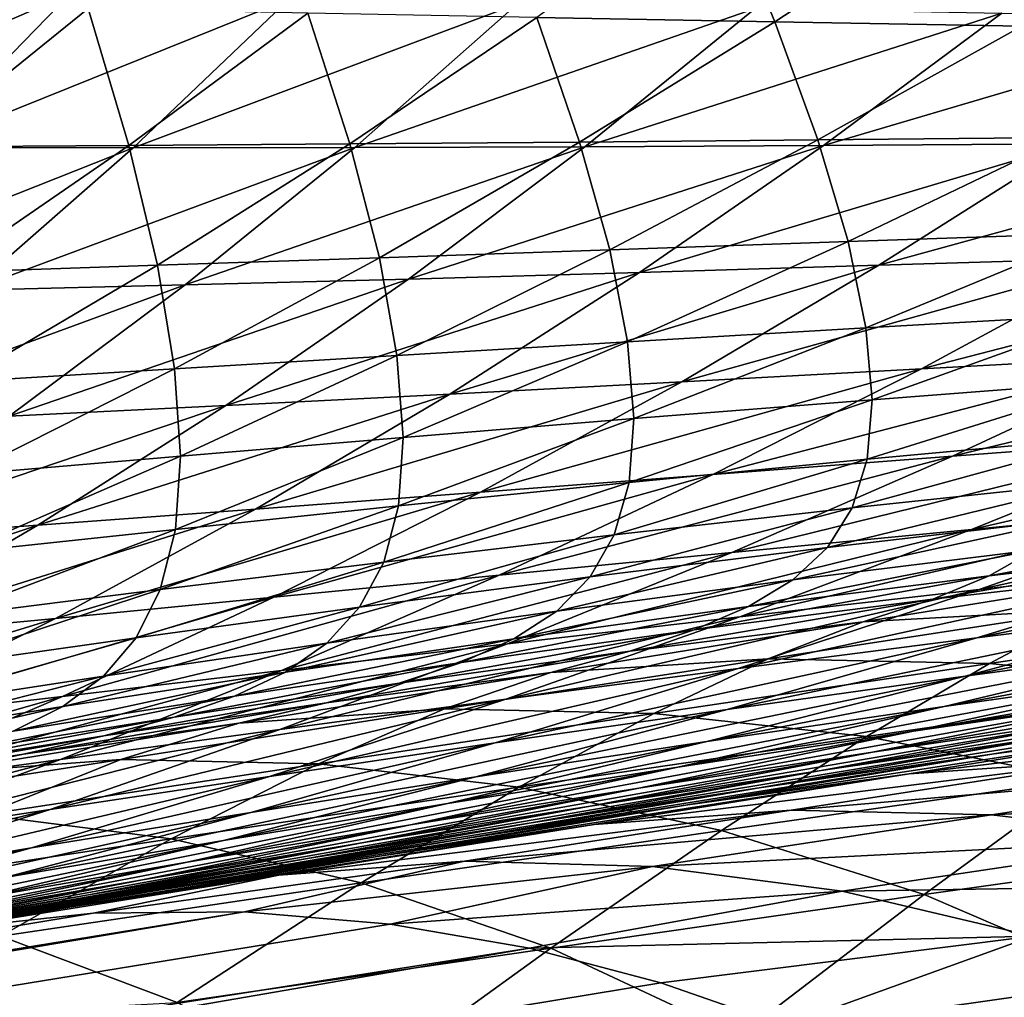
# Model space of a CAD drawing. Header units: metres. Extents: x -155 to 25, y -152 to 27.
# Tile 66 of 124: x -19.9 to -18.72, y -135.28 to -134.11. Entities that reach past the tile are written whole.
import ezdxf

# ---------------------------------------------------------------- set-up
doc = ezdxf.new("R2010")
doc.units = ezdxf.units.M
doc.layers.add('solid_12_401_052_XXX', color=7, linetype='CONTINUOUS')

msp = doc.modelspace()

# ---------------------------------------------------------------- linework, layer by layer
at = {"layer": 'solid_12_401_052_XXX'}
for points in [[(-19.278069, -134.105011, 11.918384), (-18.992907, -134.110184, 12.387314), (-19.059978, -133.947006, 11.921914)], [(-18.992907, -134.110184, 12.387314), (-18.764351, -133.960144, 12.397341), (-19.059978, -133.947006, 11.921914)], [(-18.992907, -134.110184, 12.387314), (-18.697004, -134.115234, 12.850366), (-18.764351, -133.960144, 12.397341)], [(-18.697004, -134.115234, 12.850366), (-18.457567, -133.973358, 12.866632), (-18.764351, -133.960144, 12.397341)], [(-20.261522, -134.259644, -10.475294), (-20.08989, -134.070419, -10.419935), (-19.837738, -134.076706, -10.895098)], [(-20.016645, -134.260727, -10.943052), (-20.261522, -134.259644, -10.475294), (-19.837738, -134.076706, -10.895098)], [(-20.016645, -134.260727, -10.943052), (-19.837738, -134.076706, -10.895098), (-19.574961, -134.082764, -11.366544)], [(-19.761721, -134.261063, -11.407339), (-20.016645, -134.260727, -10.943052), (-19.574961, -134.082764, -11.366544)], [(-19.761721, -134.261063, -11.407339), (-19.574961, -134.082764, -11.366544), (-19.301222, -134.088593, -11.8345)], [(-20.021191, -134.259781, 10.978632), (-19.815657, -134.094238, 10.965595), (-20.06785, -134.088593, 10.483104)], [(-20.021191, -134.259781, 10.978632), (-19.766897, -134.258331, 11.450141), (-19.815657, -134.094238, 10.965595)], [(-19.766897, -134.258331, 11.450141), (-19.552359, -134.099716, 11.44425), (-19.815657, -134.094238, 10.965595)], [(-19.49641, -134.260712, -11.868347), (-19.761721, -134.261063, -11.407339), (-19.301222, -134.088593, -11.8345)], [(-19.49641, -134.260712, -11.868347), (-19.301222, -134.088593, -11.8345), (-19.016516, -134.094238, -12.298549)], [(-19.220671, -134.259781, -12.325657), (-19.49641, -134.260712, -11.868347), (-19.016516, -134.094238, -12.298549)], [(-19.220671, -134.259781, -12.325657), (-19.016516, -134.094238, -12.298549), (-18.720991, -134.099716, -12.758008)], [(-19.766897, -134.258331, 11.450141), (-19.502094, -134.256454, 11.917339), (-19.552359, -134.099716, 11.44425)], [(-19.502094, -134.256454, 11.917339), (-19.278069, -134.105011, 11.918384), (-19.552359, -134.099716, 11.44425)], [(-19.502094, -134.256454, 11.917339), (-19.226866, -134.254211, 12.379566), (-19.278069, -134.105011, 11.918384)], [(-19.226866, -134.254211, 12.379566), (-18.992907, -134.110184, 12.387314), (-19.278069, -134.105011, 11.918384)], [(-18.934622, -134.258347, -12.778605), (-19.220671, -134.259781, -12.325657), (-18.720991, -134.099716, -12.758008)], [(-18.934622, -134.258347, -12.778605), (-18.720991, -134.099716, -12.758008), (-18.414812, -134.105026, -13.212201)], [(-18.638384, -134.256454, -13.226531), (-18.934622, -134.258347, -12.778605), (-18.414812, -134.105026, -13.212201)], [(-19.226866, -134.254211, 12.379566), (-18.941301, -134.251694, 12.836164), (-18.992907, -134.110184, 12.387314)], [(-18.941301, -134.251694, 12.836164), (-18.697004, -134.115234, 12.850366), (-18.992907, -134.110184, 12.387314)], [(-18.941301, -134.251694, 12.836164), (-18.645502, -134.248962, 13.286483), (-18.697004, -134.115234, 12.850366)], [(-18.905201, -134.373383, 13.268047), (-18.645502, -134.248962, 13.286483), (-18.941301, -134.251694, 12.836164)], [(-18.905201, -134.373383, 13.268047), (-18.60972, -134.363342, 13.705303), (-18.645502, -134.248962, 13.286483)], [(-20.204218, -134.436539, -10.995112), (-20.016645, -134.260727, -10.943052), (-19.761721, -134.261063, -11.407339)], [(-19.95673, -134.431534, -11.45208), (-20.204218, -134.436539, -10.995112), (-19.761721, -134.261063, -11.407339)], [(-19.988428, -134.410507, 11.458875), (-19.766897, -134.258331, 11.450141), (-20.021191, -134.259781, 10.978632)], [(-19.988428, -134.410507, 11.458875), (-19.732555, -134.401932, 11.918931), (-19.766897, -134.258331, 11.450141)], [(-19.95673, -134.431534, -11.45208), (-19.761721, -134.261063, -11.407339), (-19.49641, -134.260712, -11.868347)], [(-19.699387, -134.425446, -11.905951), (-19.95673, -134.431534, -11.45208), (-19.49641, -134.260712, -11.868347)], [(-19.732555, -134.401932, 11.918931), (-19.502094, -134.256454, 11.917339), (-19.766897, -134.258331, 11.450141)], [(-19.732555, -134.401932, 11.918931), (-19.466688, -134.392807, 12.374234), (-19.502094, -134.256454, 11.917339)], [(-19.699387, -134.425446, -11.905951), (-19.49641, -134.260712, -11.868347), (-19.220671, -134.259781, -12.325657)], [(-19.432127, -134.418381, -12.356311), (-19.699387, -134.425446, -11.905951), (-19.220671, -134.259781, -12.325657)], [(-19.466688, -134.392807, 12.374234), (-19.226866, -134.254211, 12.379566), (-19.502094, -134.256454, 11.917339)], [(-19.466688, -134.392807, 12.374234), (-19.19088, -134.38324, 12.824149), (-19.226866, -134.254211, 12.379566)], [(-19.432127, -134.418381, -12.356311), (-19.220671, -134.259781, -12.325657), (-18.934622, -134.258347, -12.778605)], [(-19.155033, -134.410507, -12.802518), (-19.432127, -134.418381, -12.356311), (-18.934622, -134.258347, -12.778605)], [(-19.19088, -134.38324, 12.824149), (-18.941301, -134.251694, 12.836164), (-19.226866, -134.254211, 12.379566)], [(-19.19088, -134.38324, 12.824149), (-18.905201, -134.373383, 13.268047), (-18.941301, -134.251694, 12.836164)], [(-19.155033, -134.410507, -12.802518), (-18.934622, -134.258347, -12.778605), (-18.638384, -134.256454, -13.226531)], [(-18.868195, -134.401932, -13.243932), (-19.155033, -134.410507, -12.802518), (-18.638384, -134.256454, -13.226531)], [(-18.868195, -134.401932, -13.243932), (-18.638384, -134.256454, -13.226531), (-18.332085, -134.254211, -13.668781)], [(-18.571709, -134.392807, -13.679917), (-18.868195, -134.401932, -13.243932), (-18.332085, -134.254211, -13.668781)], [(-18.88406, -134.476776, 13.682458), (-18.60972, -134.363342, 13.705303), (-18.905201, -134.373383, 13.268047)], [(-18.88406, -134.476776, 13.682458), (-18.589022, -134.460083, 14.106383), (-18.60972, -134.363342, 13.705303)], [(-19.169682, -134.493439, 13.251576), (-18.905201, -134.373383, 13.268047), (-19.19088, -134.38324, 12.824149)], [(-19.169682, -134.493439, 13.251576), (-18.88406, -134.476776, 13.682458), (-18.905201, -134.373383, 13.268047)], [(-19.445835, -134.509888, 12.814334), (-19.19088, -134.38324, 12.824149), (-19.466688, -134.392807, 12.374234)], [(-19.445835, -134.509888, 12.814334), (-19.169682, -134.493439, 13.251576), (-19.19088, -134.38324, 12.824149)], [(-18.817118, -134.525955, -13.693886), (-18.571709, -134.392807, -13.679917), (-18.265678, -134.38324, -14.109846)], [(-18.520708, -134.509888, -14.117548), (-18.817118, -134.525955, -13.693886), (-18.265678, -134.38324, -14.109846)], [(-19.969561, -134.541458, 11.923174), (-19.732555, -134.401932, 11.918931), (-19.988428, -134.410507, 11.458875)], [(-19.969561, -134.541458, 11.923174), (-19.712475, -134.525955, 12.371331), (-19.732555, -134.401932, 11.918931)], [(-19.712475, -134.525955, 12.371331), (-19.466688, -134.392807, 12.374234), (-19.732555, -134.401932, 11.918931)], [(-19.712475, -134.525955, 12.371331), (-19.445835, -134.509888, 12.814334), (-19.466688, -134.392807, 12.374234)], [(-19.382332, -134.556213, -12.829773), (-19.155033, -134.410507, -12.802518), (-18.868195, -134.401932, -13.243932)], [(-19.104351, -134.541458, -13.264426), (-19.382332, -134.556213, -12.829773), (-18.868195, -134.401932, -13.243932)], [(-19.104351, -134.541458, -13.264426), (-18.868195, -134.401932, -13.243932), (-18.571709, -134.392807, -13.679917)], [(-18.817118, -134.525955, -13.693886), (-19.104351, -134.541458, -13.264426), (-18.571709, -134.392807, -13.679917)], [(-19.650991, -134.570023, -12.390539), (-19.432127, -134.418381, -12.356311), (-19.155033, -134.410507, -12.802518)], [(-19.382332, -134.556213, -12.829773), (-19.650991, -134.570023, -12.390539), (-19.155033, -134.410507, -12.802518)], [(-20.160097, -134.594162, -11.500794), (-19.95673, -134.431534, -11.45208), (-19.699387, -134.425446, -11.905951)], [(-19.910265, -134.582748, -11.94734), (-20.160097, -134.594162, -11.500794), (-19.699387, -134.425446, -11.905951)], [(-19.910265, -134.582748, -11.94734), (-19.699387, -134.425446, -11.905951), (-19.432127, -134.418381, -12.356311)], [(-19.650991, -134.570023, -12.390539), (-19.910265, -134.582748, -11.94734), (-19.432127, -134.418381, -12.356311)], [(-18.876513, -134.562927, 14.078743), (-18.589022, -134.460083, 14.106383), (-18.88406, -134.476776, 13.682458)], [(-18.876513, -134.562927, 14.078743), (-18.582121, -134.540436, 14.489141), (-18.589022, -134.460083, 14.106383)], [(-19.161877, -134.585602, 13.661091), (-18.88406, -134.476776, 13.682458), (-19.169682, -134.493439, 13.251576)], [(-19.161877, -134.585602, 13.661091), (-18.876513, -134.562927, 14.078743), (-18.88406, -134.476776, 13.682458)], [(-19.438135, -134.608261, 13.236789), (-19.169682, -134.493439, 13.251576), (-19.445835, -134.509888, 12.814334)], [(-19.438135, -134.608261, 13.236789), (-19.161877, -134.585602, 13.661091), (-19.169682, -134.493439, 13.251576)], [(-18.780067, -134.630676, -14.127437), (-18.520708, -134.509888, -14.117548), (-18.215202, -134.493439, -14.53481)], [(-18.484037, -134.608261, -14.538476), (-18.780067, -134.630676, -14.127437), (-18.215202, -134.493439, -14.53481)], [(-19.705261, -134.630676, 12.806403), (-19.445835, -134.509888, 12.814334), (-19.712475, -134.525955, 12.371331)], [(-19.705261, -134.630676, 12.806403), (-19.438135, -134.608261, 13.236789), (-19.445835, -134.509888, 12.814334)], [(-19.067341, -134.652603, -13.710273), (-18.817118, -134.525955, -13.693886), (-18.520708, -134.509888, -14.117548)], [(-18.780067, -134.630676, -14.127437), (-19.067341, -134.652603, -13.710273), (-18.520708, -134.509888, -14.117548)], [(-19.963232, -134.652603, 12.37051), (-19.712475, -134.525955, 12.371331), (-19.969561, -134.541458, 11.923174)], [(-19.963232, -134.652603, 12.37051), (-19.705261, -134.630676, 12.806403), (-19.712475, -134.525955, 12.371331)], [(-19.345798, -134.673843, -13.28756), (-19.104351, -134.541458, -13.264426), (-18.817118, -134.525955, -13.693886)], [(-19.067341, -134.652603, -13.710273), (-19.345798, -134.673843, -13.28756), (-18.817118, -134.525955, -13.693886)], [(-19.615387, -134.694183, -12.85988), (-19.382332, -134.556213, -12.829773), (-19.104351, -134.541458, -13.264426)], [(-19.345798, -134.673843, -13.28756), (-19.615387, -134.694183, -12.85988), (-19.104351, -134.541458, -13.264426)], [(-18.882511, -134.634308, 14.456763), (-18.582121, -134.540436, 14.489141), (-18.876513, -134.562927, 14.078743)], [(-18.882511, -134.634308, 14.456763), (-18.587896, -134.606903, 14.854431), (-18.582121, -134.540436, 14.489141)], [(-19.87606, -134.713379, -12.427817), (-19.650991, -134.570023, -12.390539), (-19.382332, -134.556213, -12.829773)], [(-19.615387, -134.694183, -12.85988), (-19.87606, -134.713379, -12.427817), (-19.382332, -134.556213, -12.829773)], [(-19.167494, -134.662186, 14.052528), (-18.876513, -134.562927, 14.078743), (-19.161877, -134.585602, 13.661091)], [(-19.167494, -134.662186, 14.052528), (-18.882511, -134.634308, 14.456763), (-18.876513, -134.562927, 14.078743)], [(-20.127775, -134.731216, -11.991961), (-19.910265, -134.582748, -11.94734), (-19.650991, -134.570023, -12.390539)], [(-19.87606, -134.713379, -12.427817), (-20.127775, -134.731216, -11.991961), (-19.650991, -134.570023, -12.390539)], [(-19.443747, -134.690277, 13.641376), (-19.161877, -134.585602, 13.661091), (-19.438135, -134.608261, 13.236789)], [(-19.443747, -134.690277, 13.641376), (-19.167494, -134.662186, 14.052528), (-19.161877, -134.585602, 13.661091)], [(-18.757362, -134.718338, -14.544336), (-18.484037, -134.608261, -14.538476), (-18.179314, -134.585617, -14.942822)], [(-18.461874, -134.690277, -14.942495), (-18.757362, -134.718338, -14.544336), (-18.179314, -134.585617, -14.942822)], [(-19.711218, -134.718338, 13.22388), (-19.438135, -134.608261, 13.236789), (-19.705261, -134.630676, 12.806403)], [(-19.711218, -134.718338, 13.22388), (-19.443747, -134.690277, 13.641376), (-19.438135, -134.608261, 13.236789)], [(-19.044474, -134.746094, -14.139782), (-18.780067, -134.630676, -14.127437), (-18.484037, -134.608261, -14.538476)], [(-18.757362, -134.718338, -14.544336), (-19.044474, -134.746094, -14.139782), (-18.484037, -134.608261, -14.538476)], [(-18.90024, -134.692703, 14.817085), (-18.587896, -134.606903, 14.854431), (-18.882511, -134.634308, 14.456763)], [(-18.90024, -134.692703, 14.817085), (-18.606838, -134.661392, 15.200752), (-18.587896, -134.606903, 14.854431)], [(-19.969891, -134.746094, 12.800578), (-19.705261, -134.630676, 12.806403), (-19.963232, -134.652603, 12.37051)], [(-19.969891, -134.746094, 12.800578), (-19.711218, -134.718338, 13.22388), (-19.705261, -134.630676, 12.806403)], [(-19.32316, -134.773315, -13.729375), (-19.067341, -134.652603, -13.710273), (-18.780067, -134.630676, -14.127437)], [(-19.044474, -134.746094, -14.139782), (-19.32316, -134.773315, -13.729375), (-18.780067, -134.630676, -14.127437)], [(-19.18557, -134.724823, 14.425487), (-18.882511, -134.634308, 14.456763), (-19.167494, -134.662186, 14.052528)], [(-19.18557, -134.724823, 14.425487), (-18.90024, -134.692703, 14.817085), (-18.882511, -134.634308, 14.456763)], [(-19.59338, -134.799728, -13.313661), (-19.345798, -134.673843, -13.28756), (-19.067341, -134.652603, -13.710273)], [(-19.32316, -134.773315, -13.729375), (-19.59338, -134.799728, -13.313661), (-19.067341, -134.652603, -13.710273)], [(-19.461645, -134.757446, 14.027619), (-19.167494, -134.662186, 14.052528), (-19.443747, -134.690277, 13.641376)], [(-19.461645, -134.757446, 14.027619), (-19.18557, -134.724823, 14.425487), (-19.167494, -134.662186, 14.052528)], [(-18.930046, -134.740082, 15.158344), (-18.606838, -134.661392, 15.200752), (-18.90024, -134.692703, 14.817085)], [(-18.930046, -134.740082, 15.158344), (-18.637938, -134.705917, 15.528433), (-18.606838, -134.661392, 15.200752)], [(-18.748009, -134.790314, -14.943932), (-18.461874, -134.690277, -14.942495), (-18.158058, -134.662186, -15.333721)], [(-18.453226, -134.757462, -15.329055), (-18.748009, -134.790314, -14.943932), (-18.158058, -134.662186, -15.333721)], [(-19.855097, -134.825089, -12.89319), (-19.615387, -134.694183, -12.85988), (-19.345798, -134.673843, -13.28756)], [(-19.59338, -134.799728, -13.313661), (-19.855097, -134.825089, -12.89319), (-19.345798, -134.673843, -13.28756)], [(-20.10828, -134.849121, -12.46852), (-19.87606, -134.713379, -12.427817), (-19.615387, -134.694183, -12.85988)], [(-19.855097, -134.825089, -12.89319), (-20.10828, -134.849121, -12.46852), (-19.615387, -134.694183, -12.85988)], [(-19.729305, -134.790314, 13.623177), (-19.443747, -134.690277, 13.641376), (-19.711218, -134.718338, 13.22388)], [(-19.729305, -134.790314, 13.623177), (-19.461645, -134.757446, 14.027619), (-19.443747, -134.690277, 13.641376)], [(-19.214254, -134.775375, 14.780464), (-18.90024, -134.692703, 14.817085), (-19.18557, -134.724823, 14.425487)], [(-19.214254, -134.775375, 14.780464), (-18.930046, -134.740082, 15.158344), (-18.90024, -134.692703, 14.817085)], [(-19.034769, -134.82312, -14.552205), (-18.757362, -134.718338, -14.544336), (-18.461874, -134.690277, -14.942495)], [(-18.748009, -134.790314, -14.943932), (-19.034769, -134.82312, -14.552205), (-18.461874, -134.690277, -14.942495)], [(-18.971443, -134.778732, 15.481067), (-18.637938, -134.705917, 15.528433), (-18.930046, -134.740082, 15.158344)], [(-18.971443, -134.778732, 15.481067), (-18.681036, -134.742783, 15.837925), (-18.637938, -134.705917, 15.528433)], [(-18.736237, -134.774139, 16.129967), (-18.383223, -134.708603, 16.186565), (-18.681036, -134.742783, 15.837925)], [(-18.736237, -134.774139, 16.129967), (-18.440525, -134.73941, 16.466419), (-18.383223, -134.708603, 16.186565)], [(-20.352903, -134.871597, -12.040208), (-20.127775, -134.731216, -11.991961), (-19.87606, -134.713379, -12.427817)], [(-20.10828, -134.849121, -12.46852), (-20.352903, -134.871597, -12.040208), (-19.87606, -134.713379, -12.427817)], [(-19.988508, -134.82312, 13.212695), (-19.711218, -134.718338, 13.22388), (-19.969891, -134.746094, 12.800578)], [(-19.988508, -134.82312, 13.212695), (-19.729305, -134.790314, 13.623177), (-19.711218, -134.718338, 13.22388)], [(-19.313467, -134.855606, -14.154379), (-19.044474, -134.746094, -14.139782), (-18.757362, -134.718338, -14.544336)], [(-19.034769, -134.82312, -14.552205), (-19.313467, -134.855606, -14.154379), (-18.757362, -134.718338, -14.544336)], [(-19.490671, -134.811508, 14.395096), (-19.18557, -134.724823, 14.425487), (-19.461645, -134.757446, 14.027619)], [(-19.490671, -134.811508, 14.395096), (-19.214254, -134.775375, 14.780464), (-19.18557, -134.724823, 14.425487)], [(-18.75075, -134.84816, -15.325603), (-18.453226, -134.757462, -15.329055), (-18.150499, -134.724823, -15.70704)], [(-18.456968, -134.811508, -15.697656), (-18.75075, -134.84816, -15.325603), (-18.150499, -134.724823, -15.70704)], [(-19.254351, -134.816162, 15.116429), (-18.930046, -134.740082, 15.158344), (-19.214254, -134.775375, 14.780464)], [(-19.254351, -134.816162, 15.116429), (-18.971443, -134.778732, 15.481067), (-18.930046, -134.740082, 15.158344)], [(-19.024445, -134.810944, 15.78581), (-18.681036, -134.742783, 15.837925), (-18.971443, -134.778732, 15.481067)], [(-19.024445, -134.810944, 15.78581), (-18.736237, -134.774139, 16.129967), (-18.681036, -134.742783, 15.837925)], [(-18.803598, -134.801971, 16.405933), (-18.440525, -134.73941, 16.466419), (-18.736237, -134.774139, 16.129967)], [(-18.803598, -134.801971, 16.405933), (-18.513271, -134.768875, 16.72473), (-18.440525, -134.73941, 16.466419)], [(-19.584068, -134.887466, -13.750965), (-19.32316, -134.773315, -13.729375), (-19.044474, -134.746094, -14.139782)], [(-19.313467, -134.855606, -14.154379), (-19.584068, -134.887466, -13.750965), (-19.044474, -134.746094, -14.139782)], [(-19.758228, -134.84816, 14.003761), (-19.461645, -134.757446, 14.027619), (-19.729305, -134.790314, 13.623177)], [(-19.758228, -134.84816, 14.003761), (-19.490671, -134.811508, 14.395096), (-19.461645, -134.757446, 14.027619)], [(-19.036884, -134.885056, -14.946778), (-18.748009, -134.790314, -14.943932), (-18.453226, -134.757462, -15.329055)], [(-18.75075, -134.84816, -15.325603), (-19.036884, -134.885056, -14.946778), (-18.453226, -134.757462, -15.329055)], [(-19.846544, -134.918411, -13.342477), (-19.59338, -134.799728, -13.313661), (-19.32316, -134.773315, -13.729375)], [(-19.584068, -134.887466, -13.750965), (-19.846544, -134.918411, -13.342477), (-19.32316, -134.773315, -13.729375)], [(-19.529661, -134.854736, 14.744468), (-19.214254, -134.775375, 14.780464), (-19.490671, -134.811508, 14.395096)], [(-19.529661, -134.854736, 14.744468), (-19.254351, -134.816162, 15.116429), (-19.214254, -134.775375, 14.780464)], [(-19.305542, -134.849518, 15.433988), (-18.971443, -134.778732, 15.481067), (-19.254351, -134.816162, 15.116429)], [(-19.305542, -134.849518, 15.433988), (-19.024445, -134.810944, 15.78581), (-18.971443, -134.778732, 15.481067)], [(-19.089533, -134.838882, 16.073496), (-18.736237, -134.774139, 16.129967), (-19.024445, -134.810944, 15.78581)], [(-19.089533, -134.838882, 16.073496), (-18.803598, -134.801971, 16.405933), (-18.736237, -134.774139, 16.129967)], [(-18.88727, -134.8293, 16.660112), (-18.513271, -134.768875, 16.72473), (-18.803598, -134.801971, 16.405933)], [(-18.88727, -134.8293, 16.660112), (-18.613279, -134.814011, 16.944656), (-18.513271, -134.768875, 16.72473)], [(-18.765085, -134.89415, -15.689149), (-18.456968, -134.811508, -15.697656), (-18.15476, -134.775375, -16.063148)], [(-18.471893, -134.854736, -16.04888), (-18.765085, -134.89415, -15.689149), (-18.15476, -134.775375, -16.063148)], [(-20.017694, -134.885056, 13.606194), (-19.729305, -134.790314, 13.623177), (-19.988508, -134.82312, 13.212695)], [(-20.017694, -134.885056, 13.606194), (-19.758228, -134.84816, 14.003761), (-19.729305, -134.790314, 13.623177)], [(-19.31531, -134.92189, -14.561678), (-19.034769, -134.82312, -14.552205), (-18.748009, -134.790314, -14.943932)], [(-19.036884, -134.885056, -14.946778), (-19.31531, -134.92189, -14.561678), (-18.748009, -134.790314, -14.943932)], [(-20.100868, -134.948181, -12.929434), (-19.855097, -134.825089, -12.89319), (-19.59338, -134.799728, -13.313661)], [(-19.846544, -134.918411, -13.342477), (-20.100868, -134.948181, -12.929434), (-19.59338, -134.799728, -13.313661)], [(-19.166769, -134.864197, 16.345493), (-18.803598, -134.801971, 16.405933), (-19.089533, -134.838882, 16.073496)], [(-19.166769, -134.864197, 16.345493), (-18.88727, -134.8293, 16.660112), (-18.803598, -134.801971, 16.405933)], [(-19.797478, -134.89415, 14.365466), (-19.490671, -134.811508, 14.395096), (-19.758228, -134.84816, 14.003761)], [(-19.797478, -134.89415, 14.365466), (-19.529661, -134.854736, 14.744468), (-19.490671, -134.811508, 14.395096)], [(-19.36833, -134.877762, 15.733912), (-19.024445, -134.810944, 15.78581), (-19.305542, -134.849518, 15.433988)], [(-19.36833, -134.877762, 15.733912), (-19.089533, -134.838882, 16.073496), (-19.024445, -134.810944, 15.78581)], [(-19.050236, -134.934097, -15.323193), (-18.75075, -134.84816, -15.325603), (-18.456968, -134.811508, -15.697656)], [(-18.765085, -134.89415, -15.689149), (-19.050236, -134.934097, -15.323193), (-18.456968, -134.811508, -15.697656)], [(-19.001146, -134.87355, 16.874235), (-18.613279, -134.814011, 16.944656), (-18.88727, -134.8293, 16.660112)], [(-19.001146, -134.87355, 16.874235), (-18.735884, -134.879059, 17.146482), (-18.613279, -134.814011, 16.944656)], [(-18.735884, -134.879059, 17.146482), (-18.333731, -134.820023, 17.221811), (-18.613279, -134.814011, 16.944656)], [(-20.347017, -134.976486, -12.51236), (-20.10828, -134.849121, -12.46852), (-19.855097, -134.825089, -12.89319)], [(-20.100868, -134.948181, -12.929434), (-20.347017, -134.976486, -12.51236), (-19.855097, -134.825089, -12.89319)], [(-19.585991, -134.958328, -14.170774), (-19.313467, -134.855606, -14.154379), (-19.034769, -134.82312, -14.552205)], [(-19.31531, -134.92189, -14.561678), (-19.585991, -134.958328, -14.170774), (-19.034769, -134.82312, -14.552205)], [(-19.579447, -134.889511, 15.074899), (-19.254351, -134.816162, 15.116429), (-19.529661, -134.854736, 14.744468)], [(-19.579447, -134.889511, 15.074899), (-19.305542, -134.849518, 15.433988), (-19.254351, -134.816162, 15.116429)], [(-18.789999, -134.930649, -16.035166), (-18.471893, -134.854736, -16.04888), (-18.171707, -134.816162, -16.401072)], [(-18.498888, -134.889511, -16.381947), (-18.789999, -134.930649, -16.035166), (-18.171707, -134.816162, -16.401072)], [(-18.735884, -134.879059, 17.146482), (-18.466427, -134.906631, 17.411062), (-18.333731, -134.820023, 17.221811)], [(-19.443073, -134.902786, 16.017136), (-19.089533, -134.838882, 16.073496), (-19.36833, -134.877762, 15.733912)], [(-19.443073, -134.902786, 16.017136), (-19.166769, -134.864197, 16.345493), (-19.089533, -134.838882, 16.073496)], [(-19.26125, -134.889816, 16.595486), (-18.88727, -134.8293, 16.660112), (-19.166769, -134.864197, 16.345493)], [(-19.26125, -134.889816, 16.595486), (-19.001146, -134.87355, 16.874235), (-18.88727, -134.8293, 16.660112)], [(-20.056843, -134.934097, 13.980806), (-19.758228, -134.84816, 14.003761), (-20.017694, -134.885056, 13.606194)], [(-20.056843, -134.934097, 13.980806), (-19.797478, -134.89415, 14.365466), (-19.758228, -134.84816, 14.003761)], [(-19.640333, -134.91832, 15.387222), (-19.305542, -134.849518, 15.433988), (-19.579447, -134.889511, 15.074899)], [(-19.640333, -134.91832, 15.387222), (-19.36833, -134.877762, 15.733912), (-19.305542, -134.849518, 15.433988)], [(-19.328049, -134.974258, -14.950833), (-19.036884, -134.885056, -14.946778), (-18.75075, -134.84816, -15.325603)], [(-19.050236, -134.934097, -15.323193), (-19.328049, -134.974258, -14.950833), (-18.75075, -134.84816, -15.325603)], [(-18.826965, -134.960251, -16.363304), (-18.498888, -134.889511, -16.381947), (-18.200989, -134.849518, -16.721395)], [(-18.5382, -134.91832, -16.697712), (-18.826965, -134.960251, -16.363304), (-18.200989, -134.849518, -16.721395)], [(-19.848904, -134.994095, -13.774543), (-19.584068, -134.887466, -13.750965), (-19.313467, -134.855606, -14.154379)], [(-19.585991, -134.958328, -14.170774), (-19.848904, -134.994095, -13.774543), (-19.313467, -134.855606, -14.154379)], [(-19.846077, -134.930649, 14.70896), (-19.529661, -134.854736, 14.744468), (-19.797478, -134.89415, 14.365466)], [(-19.846077, -134.930649, 14.70896), (-19.579447, -134.889511, 15.074899), (-19.529661, -134.854736, 14.744468)], [(-19.074396, -134.97258, -15.681321), (-18.765085, -134.89415, -15.689149), (-18.471893, -134.854736, -16.04888)], [(-18.789999, -134.930649, -16.035166), (-19.074396, -134.97258, -15.681321), (-18.471893, -134.854736, -16.04888)], [(-19.530022, -134.926086, 16.285089), (-19.166769, -134.864197, 16.345493), (-19.443073, -134.902786, 16.017136)], [(-19.530022, -134.926086, 16.285089), (-19.26125, -134.889816, 16.595486), (-19.166769, -134.864197, 16.345493)], [(-19.388933, -134.933502, 16.803774), (-19.001146, -134.87355, 16.874235), (-19.26125, -134.889816, 16.595486)], [(-19.388933, -134.933502, 16.803774), (-19.137903, -134.938782, 17.071093), (-19.001146, -134.87355, 16.874235)], [(-19.137903, -134.938782, 17.071093), (-18.735884, -134.879059, 17.146482), (-19.001146, -134.87355, 16.874235)], [(-19.712626, -134.943192, 15.682201), (-19.36833, -134.877762, 15.733912), (-19.640333, -134.91832, 15.387222)], [(-19.712626, -134.943192, 15.682201), (-19.443073, -134.902786, 16.017136), (-19.36833, -134.877762, 15.733912)], [(-19.598469, -135.014313, -14.572526), (-19.31531, -134.92189, -14.561678), (-19.036884, -134.885056, -14.946778)], [(-19.328049, -134.974258, -14.950833), (-19.598469, -135.014313, -14.572526), (-19.036884, -134.885056, -14.946778)], [(-19.137903, -134.938782, 17.071093), (-18.883158, -134.966568, 17.331535), (-18.735884, -134.879059, 17.146482)], [(-18.883158, -134.966568, 17.331535), (-18.466427, -134.906631, 17.411062), (-18.735884, -134.879059, 17.146482)], [(-18.875986, -134.985123, -16.674343), (-18.5382, -134.91832, -16.697712), (-18.243046, -134.877762, -17.02492)], [(-18.59008, -134.943192, -16.996956), (-18.875986, -134.985123, -16.674343), (-18.243046, -134.877762, -17.02492)], [(-20.10552, -134.97258, 14.336433), (-19.797478, -134.89415, 14.365466), (-20.056843, -134.934097, 13.980806)], [(-20.10552, -134.97258, 14.336433), (-19.846077, -134.930649, 14.70896), (-19.797478, -134.89415, 14.365466)], [(-20.104027, -135.028885, -13.373466), (-19.846544, -134.918411, -13.342477), (-19.584068, -134.887466, -13.750965)], [(-19.848904, -134.994095, -13.774543), (-20.104027, -135.028885, -13.373466), (-19.584068, -134.887466, -13.750965)], [(-19.905472, -134.960251, 15.033788), (-19.579447, -134.889511, 15.074899), (-19.846077, -134.930649, 14.70896)], [(-19.905472, -134.960251, 15.033788), (-19.640333, -134.91832, 15.387222), (-19.579447, -134.889511, 15.074899)], [(-19.635214, -134.950424, 16.530851), (-19.26125, -134.889816, 16.595486), (-19.530022, -134.926086, 16.285089)], [(-19.635214, -134.950424, 16.530851), (-19.388933, -134.933502, 16.803774), (-19.26125, -134.889816, 16.595486)], [(-19.351145, -135.01503, -15.321589), (-19.050236, -134.934097, -15.323193), (-18.765085, -134.89415, -15.689149)], [(-19.074396, -134.97258, -15.681321), (-19.351145, -135.01503, -15.321589), (-18.765085, -134.89415, -15.689149)], [(-19.109245, -135.00322, -16.022064), (-18.789999, -134.930649, -16.035166), (-18.498888, -134.889511, -16.381947)], [(-18.826965, -134.960251, -16.363304), (-19.109245, -135.00322, -16.022064), (-18.498888, -134.889511, -16.381947)], [(-18.733139, -134.98764, -17.550596), (-18.366537, -134.926086, -17.585896), (-18.077099, -134.889816, -17.877117)], [(-18.454615, -134.950424, -17.838297), (-18.733139, -134.98764, -17.550596), (-18.077099, -134.889816, -17.877117)], [(-19.796816, -134.965866, 15.96087), (-19.443073, -134.902786, 16.017136), (-19.712626, -134.943192, 15.682201)], [(-19.796816, -134.965866, 15.96087), (-19.530022, -134.926086, 16.285089), (-19.443073, -134.902786, 16.017136)], [(-18.937441, -135.007217, -16.969177), (-18.59008, -134.943192, -16.996956), (-18.29818, -134.902786, -17.312605)], [(-18.654951, -134.965866, -17.280746), (-18.937441, -135.007217, -16.969177), (-18.29818, -134.902786, -17.312605)], [(-18.883158, -134.966568, 17.331535), (-18.625208, -135.01767, 17.584641), (-18.466427, -134.906631, 17.411062)], [(-20.351337, -135.062378, -12.968024), (-20.100868, -134.948181, -12.929434), (-19.846544, -134.918411, -13.342477)], [(-20.104027, -135.028885, -13.373466), (-20.351337, -135.062378, -12.968024), (-19.846544, -134.918411, -13.342477)], [(-19.975719, -134.985123, 15.340731), (-19.640333, -134.91832, 15.387222), (-19.905472, -134.960251, 15.033788)], [(-19.975719, -134.985123, 15.340731), (-19.712626, -134.943192, 15.682201), (-19.640333, -134.91832, 15.387222)], [(-19.861469, -135.053955, -14.18871), (-19.585991, -134.958328, -14.170774), (-19.31531, -134.92189, -14.561678)], [(-19.598469, -135.014313, -14.572526), (-19.861469, -135.053955, -14.18871), (-19.31531, -134.92189, -14.561678)], [(-19.155811, -135.028305, -16.345081), (-18.826965, -134.960251, -16.363304), (-18.5382, -134.91832, -16.697712)], [(-18.875986, -134.985123, -16.674343), (-19.155811, -135.028305, -16.345081), (-18.5382, -134.91832, -16.697712)], [(-20.16367, -135.00322, 14.673983), (-19.846077, -134.930649, 14.70896), (-20.10552, -134.97258, 14.336433)], [(-20.16367, -135.00322, 14.673983), (-19.905472, -134.960251, 15.033788), (-19.846077, -134.930649, 14.70896)], [(-19.893337, -134.98764, 16.224718), (-19.530022, -134.926086, 16.285089), (-19.796816, -134.965866, 15.96087)], [(-19.893337, -134.98764, 16.224718), (-19.635214, -134.950424, 16.530851), (-19.530022, -134.926086, 16.285089)], [(-19.776604, -134.993896, 16.733267), (-19.388933, -134.933502, 16.803774), (-19.635214, -134.950424, 16.530851)], [(-19.776604, -134.993896, 16.733267), (-19.539738, -134.999191, 16.995626), (-19.388933, -134.933502, 16.803774)], [(-19.539738, -134.999191, 16.995626), (-19.137903, -134.938782, 17.071093), (-19.388933, -134.933502, 16.803774)], [(-19.385101, -135.046951, -15.67424), (-19.074396, -134.97258, -15.681321), (-18.789999, -134.930649, -16.035166)], [(-19.109245, -135.00322, -16.022064), (-19.385101, -135.046951, -15.67424), (-18.789999, -134.930649, -16.035166)], [(-19.011875, -135.028091, -17.248976), (-18.654951, -134.965866, -17.280746), (-18.366537, -134.926086, -17.585896)], [(-18.733139, -134.98764, -17.550596), (-19.011875, -135.028091, -17.248976), (-18.366537, -134.926086, -17.585896)], [(-18.832109, -135.011124, -17.799463), (-18.454615, -134.950424, -17.838297), (-18.190187, -134.933517, -18.093676)], [(-18.581781, -134.993896, -18.049936), (-18.832109, -135.011124, -17.799463), (-18.190187, -134.933517, -18.093676)], [(-20.057261, -135.007217, 15.630651), (-19.712626, -134.943192, 15.682201), (-19.975719, -134.985123, 15.340731)], [(-20.057261, -135.007217, 15.630651), (-19.796816, -134.965866, 15.96087), (-19.712626, -134.943192, 15.682201)], [(-19.620876, -135.057632, -14.955823), (-19.328049, -134.974258, -14.950833), (-19.050236, -134.934097, -15.323193)], [(-19.351145, -135.01503, -15.321589), (-19.620876, -135.057632, -14.955823), (-19.050236, -134.934097, -15.323193)], [(-19.539738, -134.999191, 16.995626), (-19.299654, -135.027359, 17.251913), (-19.137903, -134.938782, 17.071093)], [(-19.299654, -135.027359, 17.251913), (-18.883158, -134.966568, 17.331535), (-19.137903, -134.938782, 17.071093)], [(-19.214249, -135.049896, -16.651243), (-18.875986, -134.985123, -16.674343), (-18.59008, -134.943192, -16.996956)], [(-18.937441, -135.007217, -16.969177), (-19.214249, -135.049896, -16.651243), (-18.59008, -134.943192, -16.996956)], [(-20.009153, -135.011124, 16.466208), (-19.635214, -134.950424, 16.530851), (-19.893337, -134.98764, 16.224718)], [(-20.009153, -135.011124, 16.466208), (-19.776604, -134.993896, 16.733267), (-19.635214, -134.950424, 16.530851)], [(-19.099831, -135.048874, -17.515341), (-18.733139, -134.98764, -17.550596), (-18.454615, -134.950424, -17.838297)], [(-18.832109, -135.011124, -17.799463), (-19.099831, -135.048874, -17.515341), (-18.454615, -134.950424, -17.838297)], [(-20.150719, -135.028091, 15.904683), (-19.796816, -134.965866, 15.96087), (-20.057261, -135.007217, 15.630651)], [(-20.150719, -135.028091, 15.904683), (-19.893337, -134.98764, 16.224718), (-19.796816, -134.965866, 15.96087)], [(-20.117029, -135.092865, -13.799826), (-19.848904, -134.994095, -13.774543), (-19.585991, -134.958328, -14.170774)], [(-19.861469, -135.053955, -14.18871), (-20.117029, -135.092865, -13.799826), (-19.585991, -134.958328, -14.170774)], [(-19.429468, -135.072403, -16.009497), (-19.109245, -135.00322, -16.022064), (-18.826965, -134.960251, -16.363304)], [(-19.155811, -135.028305, -16.345081), (-19.429468, -135.072403, -16.009497), (-18.826965, -134.960251, -16.363304)], [(-19.299654, -135.027359, 17.251913), (-19.056923, -135.079285, 17.501595), (-18.883158, -134.966568, 17.331535)], [(-19.285059, -135.069824, -16.941547), (-18.937441, -135.007217, -16.969177), (-18.654951, -134.965866, -17.280746)], [(-19.011875, -135.028091, -17.248976), (-19.285059, -135.069824, -16.941547), (-18.654951, -134.965866, -17.280746)], [(-19.056923, -135.079285, 17.501595), (-18.625208, -135.01767, 17.584641), (-18.883158, -134.966568, 17.331535)], [(-19.883537, -135.100113, -14.584441), (-19.598469, -135.014313, -14.572526), (-19.328049, -134.974258, -14.950833)], [(-19.620876, -135.057632, -14.955823), (-19.883537, -135.100113, -14.584441), (-19.328049, -134.974258, -14.950833)], [(-19.653717, -135.09111, -15.320872), (-19.351145, -135.01503, -15.321589), (-19.074396, -134.97258, -15.681321)], [(-19.385101, -135.046951, -15.67424), (-19.653717, -135.09111, -15.320872), (-19.074396, -134.97258, -15.681321)], [(-20.256746, -135.048859, 16.164385), (-19.893337, -134.98764, 16.224718), (-20.150719, -135.028091, 15.904683)], [(-20.256746, -135.048859, 16.164385), (-20.009153, -135.011124, 16.466208), (-19.893337, -134.98764, 16.224718)], [(-19.485296, -135.093628, -16.327215), (-19.155811, -135.028305, -16.345081), (-18.875986, -134.985123, -16.674343)], [(-19.214249, -135.049896, -16.651243), (-19.485296, -135.093628, -16.327215), (-18.875986, -134.985123, -16.674343)], [(-19.369019, -135.089493, -17.217318), (-19.011875, -135.028091, -17.248976), (-18.733139, -134.98764, -17.550596)], [(-19.099831, -135.048874, -17.515341), (-19.369019, -135.089493, -17.217318), (-18.733139, -134.98764, -17.550596)], [(-20.365131, -135.130737, -13.406315), (-20.104027, -135.028885, -13.373466), (-19.848904, -134.994095, -13.774543)], [(-20.117029, -135.092865, -13.799826), (-20.365131, -135.130737, -13.406315), (-19.848904, -134.994095, -13.774543)], [(-20.164265, -135.054733, 16.662746), (-19.776604, -134.993896, 16.733267), (-20.009153, -135.011124, 16.466208)], [(-20.164265, -135.054733, 16.662746), (-19.941555, -135.060318, 16.920143), (-19.776604, -134.993896, 16.733267)], [(-19.941555, -135.060318, 16.920143), (-19.539738, -134.999191, 16.995626), (-19.776604, -134.993896, 16.733267)], [(-19.941555, -135.060318, 16.920143), (-19.716125, -135.089066, 17.172268), (-19.539738, -134.999191, 16.995626)], [(-19.716125, -135.089066, 17.172268), (-19.299654, -135.027359, 17.251913), (-19.539738, -134.999191, 16.995626)], [(-19.697004, -135.117172, -15.667811), (-19.385101, -135.046951, -15.67424), (-19.109245, -135.00322, -16.022064)], [(-19.429468, -135.072403, -16.009497), (-19.697004, -135.117172, -15.667811), (-19.109245, -135.00322, -16.022064)], [(-19.209602, -135.071899, -17.76063), (-18.832109, -135.011124, -17.799463), (-18.581781, -134.993896, -18.049936)], [(-18.97337, -135.054733, -18.006184), (-19.209602, -135.071899, -17.76063), (-18.581781, -134.993896, -18.049936)], [(-18.97337, -135.054733, -18.006184), (-18.581781, -134.993896, -18.049936), (-18.327471, -134.999191, -18.295424)], [(-18.733521, -135.060318, -18.24769), (-18.97337, -135.054733, -18.006184), (-18.327471, -134.999191, -18.295424)], [(-18.733521, -135.060318, -18.24769), (-18.327471, -134.999191, -18.295424), (-18.070366, -135.027359, -18.534634)], [(-20.139107, -135.142151, -14.207842), (-19.861469, -135.053955, -14.18871), (-19.598469, -135.014313, -14.572526)], [(-19.883537, -135.100113, -14.584441), (-20.139107, -135.142151, -14.207842), (-19.598469, -135.014313, -14.572526)], [(-19.91564, -135.135406, -14.961842), (-19.620876, -135.057632, -14.955823), (-19.351145, -135.01503, -15.321589)], [(-19.653717, -135.09111, -15.320872), (-19.91564, -135.135406, -14.961842), (-19.351145, -135.01503, -15.321589)], [(-19.552887, -135.112595, -16.628359), (-19.214249, -135.049896, -16.651243), (-18.937441, -135.007217, -16.969177)], [(-19.285059, -135.069824, -16.941547), (-19.552887, -135.112595, -16.628359), (-18.937441, -135.007217, -16.969177)], [(-19.466526, -135.109726, -17.480097), (-19.099831, -135.048874, -17.515341), (-18.832109, -135.011124, -17.799463)], [(-19.209602, -135.071899, -17.76063), (-19.466526, -135.109726, -17.480097), (-18.832109, -135.011124, -17.799463)], [(-19.716125, -135.089066, 17.172268), (-19.488605, -135.141937, 17.418524), (-19.299654, -135.027359, 17.251913)], [(-19.633047, -135.131012, -16.914108), (-19.285059, -135.069824, -16.941547), (-19.011875, -135.028091, -17.248976)], [(-19.369019, -135.089493, -17.217318), (-19.633047, -135.131012, -16.914108), (-19.011875, -135.028091, -17.248976)], [(-19.488605, -135.141937, 17.418524), (-19.056923, -135.079285, 17.501595), (-19.299654, -135.027359, 17.251913)], [(-19.056923, -135.079285, 17.501595), (-18.814119, -135.155991, 17.741997), (-18.625208, -135.01767, 17.584641)], [(-18.814119, -135.155991, 17.741997), (-18.366631, -135.093063, 17.82781), (-18.625208, -135.01767, 17.584641)], [(-18.491322, -135.089066, -18.483753), (-18.733521, -135.060318, -18.24769), (-18.070366, -135.027359, -18.534634)], [(-19.750502, -135.138138, -15.997381), (-19.429468, -135.072403, -16.009497), (-19.155811, -135.028305, -16.345081)], [(-19.485296, -135.093628, -16.327215), (-19.750502, -135.138138, -15.997381), (-19.155811, -135.028305, -16.345081)], [(-19.957716, -135.162277, -15.320929), (-19.653717, -135.09111, -15.320872), (-19.385101, -135.046951, -15.67424)], [(-19.697004, -135.117172, -15.667811), (-19.957716, -135.162277, -15.320929), (-19.385101, -135.046951, -15.67424)], [(-19.815281, -135.156189, -16.309643), (-19.485296, -135.093628, -16.327215), (-19.214249, -135.049896, -16.651243)], [(-19.552887, -135.112595, -16.628359), (-19.815281, -135.156189, -16.309643), (-19.214249, -135.049896, -16.651243)], [(-19.72617, -135.149994, -17.185684), (-19.369019, -135.089493, -17.217318), (-19.099831, -135.048874, -17.515341)], [(-19.466526, -135.109726, -17.480097), (-19.72617, -135.149994, -17.185684), (-19.099831, -135.048874, -17.515341)], [(-20.387569, -135.183411, -13.826429), (-20.117029, -135.092865, -13.799826), (-19.861469, -135.053955, -14.18871)], [(-20.139107, -135.142151, -14.207842), (-20.387569, -135.183411, -13.826429), (-19.861469, -135.053955, -14.18871)], [(-20.170824, -135.17952, -14.597527), (-19.883537, -135.100113, -14.584441), (-19.620876, -135.057632, -14.955823)], [(-19.91564, -135.135406, -14.961842), (-20.170824, -135.17952, -14.597527), (-19.620876, -135.057632, -14.955823)], [(-20.132727, -135.151688, 17.092651), (-19.716125, -135.089066, 17.172268), (-19.941555, -135.060318, 16.920143)], [(-19.587111, -135.132767, -17.721798), (-19.209602, -135.071899, -17.76063), (-18.97337, -135.054733, -18.006184)], [(-19.365026, -135.116013, -17.96245), (-19.587111, -135.132767, -17.721798), (-18.97337, -135.054733, -18.006184)], [(-19.365026, -135.116013, -17.96245), (-18.97337, -135.054733, -18.006184), (-18.733521, -135.060318, -18.24769)], [(-19.139677, -135.122162, -18.199986), (-19.365026, -135.116013, -17.96245), (-18.733521, -135.060318, -18.24769)], [(-19.139677, -135.122162, -18.199986), (-18.733521, -135.060318, -18.24769), (-18.491322, -135.089066, -18.483753)], [(-20.009897, -135.183167, -15.661936), (-19.697004, -135.117172, -15.667811), (-19.429468, -135.072403, -16.009497)], [(-19.750502, -135.138138, -15.997381), (-20.009897, -135.183167, -15.661936), (-19.429468, -135.072403, -16.009497)], [(-19.892059, -135.173248, -16.605753), (-19.552887, -135.112595, -16.628359), (-19.285059, -135.069824, -16.941547)], [(-19.633047, -135.131012, -16.914108), (-19.892059, -135.173248, -16.605753), (-19.285059, -135.069824, -16.941547)], [(-19.833162, -135.170242, -17.444838), (-19.466526, -135.109726, -17.480097), (-19.209602, -135.071899, -17.76063)], [(-19.587111, -135.132767, -17.721798), (-19.833162, -135.170242, -17.444838), (-19.209602, -135.071899, -17.76063)], [(-19.488605, -135.141937, 17.418524), (-19.261568, -135.220016, 17.656158), (-19.056923, -135.079285, 17.501595)], [(-19.261568, -135.220016, 17.656158), (-18.814119, -135.155991, 17.741997), (-19.056923, -135.079285, 17.501595)], [(-20.212069, -135.207458, -14.968759), (-19.91564, -135.135406, -14.961842), (-19.653717, -135.09111, -15.320872)], [(-19.957716, -135.162277, -15.320929), (-20.212069, -135.207458, -14.968759), (-19.653717, -135.09111, -15.320872)], [(-20.132727, -135.151688, 17.092651), (-19.920427, -135.205612, 17.335482), (-19.716125, -135.089066, 17.172268)], [(-20.072172, -135.200363, -15.985638), (-19.750502, -135.138138, -15.997381), (-19.485296, -135.093628, -16.327215)], [(-19.815281, -135.156189, -16.309643), (-20.072172, -135.200363, -15.985638), (-19.485296, -135.093628, -16.327215)], [(-19.98105, -135.190704, -16.886709), (-19.633047, -135.131012, -16.914108), (-19.369019, -135.089493, -17.217318)], [(-19.72617, -135.149994, -17.185684), (-19.98105, -135.190704, -16.886709), (-19.369019, -135.089493, -17.217318)], [(-19.920427, -135.205612, 17.335482), (-19.488605, -135.141937, 17.418524), (-19.716125, -135.089066, 17.172268)], [(-18.912405, -135.151688, -18.432911), (-19.139677, -135.122162, -18.199986), (-18.491322, -135.089066, -18.483753)], [(-18.912405, -135.151688, -18.432911), (-18.491322, -135.089066, -18.483753), (-18.24744, -135.141937, -18.713816)], [(-18.814119, -135.155991, 17.741997), (-18.572422, -135.25975, 17.972208), (-18.366631, -135.093063, 17.82781)], [(-20.419249, -135.22316, -14.228286), (-20.139107, -135.142151, -14.207842), (-19.883537, -135.100113, -14.584441)], [(-20.170824, -135.17952, -14.597527), (-20.419249, -135.22316, -14.228286), (-19.883537, -135.100113, -14.584441)], [(-20.083172, -135.209625, -17.154015), (-19.72617, -135.149994, -17.185684), (-19.466526, -135.109726, -17.480097)], [(-19.833162, -135.170242, -17.444838), (-20.083172, -135.209625, -17.154015), (-19.466526, -135.109726, -17.480097)], [(-20.262896, -135.228439, -15.321642), (-19.957716, -135.162277, -15.320929), (-19.697004, -135.117172, -15.667811)], [(-20.009897, -135.183167, -15.661936), (-20.262896, -135.228439, -15.321642), (-19.697004, -135.117172, -15.667811)], [(-20.145983, -135.216003, -16.292439), (-19.815281, -135.156189, -16.309643), (-19.552887, -135.112595, -16.628359)], [(-19.892059, -135.173248, -16.605753), (-20.145983, -135.216003, -16.292439), (-19.552887, -135.112595, -16.628359)], [(-19.809971, -135.178177, -17.844463), (-19.587111, -135.132767, -17.721798), (-19.365026, -135.116013, -17.96245)], [(-19.628559, -135.176712, -18.048672), (-19.809971, -135.178177, -17.844463), (-19.365026, -135.116013, -17.96245)], [(-19.628559, -135.176712, -18.048672), (-19.365026, -135.116013, -17.96245), (-19.139677, -135.122162, -18.199986)], [(-19.454046, -135.191406, -18.240639), (-19.628559, -135.176712, -18.048672), (-19.139677, -135.122162, -18.199986)], [(-19.454046, -135.191406, -18.240639), (-19.139677, -135.122162, -18.199986), (-18.912405, -135.151688, -18.432911)], [(-20.231251, -135.231735, -16.583204), (-19.892059, -135.173248, -16.605753), (-19.633047, -135.131012, -16.914108)], [(-19.98105, -135.190704, -16.886709), (-20.231251, -135.231735, -16.583204), (-19.633047, -135.131012, -16.914108)], [(-19.587111, -135.132767, -17.721798), (-19.998476, -135.198502, -17.631844), (-19.833162, -135.170242, -17.444838)], [(-19.809971, -135.178177, -17.844463), (-19.998476, -135.198502, -17.631844), (-19.587111, -135.132767, -17.721798)], [(-20.323576, -135.244873, -15.656514), (-20.009897, -135.183167, -15.661936), (-19.750502, -135.138138, -15.997381)], [(-20.072172, -135.200363, -15.985638), (-20.323576, -135.244873, -15.656514), (-19.750502, -135.138138, -15.997381)], [(-19.920427, -135.205612, 17.335482), (-19.709154, -135.28511, 17.570353), (-19.488605, -135.141937, 17.418524)], [(-19.709154, -135.28511, 17.570353), (-19.261568, -135.220016, 17.656158), (-19.488605, -135.141937, 17.418524)], [(-18.683943, -135.205612, -18.660603), (-18.912405, -135.151688, -18.432911), (-18.24744, -135.141937, -18.713816)], [(-20.394753, -135.259109, -15.974361), (-20.072172, -135.200363, -15.985638), (-19.815281, -135.156189, -16.309643)], [(-20.145983, -135.216003, -16.292439), (-20.394753, -135.259109, -15.974361), (-19.815281, -135.156189, -16.309643)], [(-20.328798, -135.248932, -16.859249), (-19.98105, -135.190704, -16.886709), (-19.72617, -135.149994, -17.185684)], [(-20.083172, -135.209625, -17.154015), (-20.328798, -135.248932, -16.859249), (-19.72617, -135.149994, -17.185684)], [(-19.287083, -135.219986, -18.419167), (-19.454046, -135.191406, -18.240639), (-18.912405, -135.151688, -18.432911)], [(-19.287083, -135.219986, -18.419167), (-18.912405, -135.151688, -18.432911), (-18.683943, -135.205612, -18.660603)], [(-19.261568, -135.220016, 17.656158), (-19.036194, -135.325699, 17.884218), (-18.814119, -135.155991, 17.741997)], [(-19.036194, -135.325699, 17.884218), (-18.572422, -135.25975, 17.972208), (-18.814119, -135.155991, 17.741997)], [(-28.347107, -136.641006, -17.206961), (-28.311026, -136.58876, -16.797342), (-19.628559, -135.176712, -18.048672)], [(-28.347107, -136.641006, -17.206961), (-19.628559, -135.176712, -18.048672), (-19.454046, -135.191406, -18.240639)], [(-19.628559, -135.176712, -18.048672), (-28.311026, -136.58876, -16.797342), (-19.809971, -135.178177, -17.844463)], [(-19.809971, -135.178177, -17.844463), (-28.311026, -136.58876, -16.797342), (-28.154387, -136.562027, -16.813053)], [(-19.809971, -135.178177, -17.844463), (-28.154387, -136.562027, -16.813053), (-19.998476, -135.198502, -17.631844)], [(-20.476709, -135.272949, -16.275314), (-20.145983, -135.216003, -16.292439), (-19.892059, -135.173248, -16.605753)], [(-20.231251, -135.231735, -16.583204), (-20.476709, -135.272949, -16.275314), (-19.892059, -135.173248, -16.605753)], [(-19.833162, -135.170242, -17.444838), (-19.998476, -135.198502, -17.631844), (-20.255621, -135.239166, -17.330116)], [(-19.833162, -135.170242, -17.444838), (-20.255621, -135.239166, -17.330116), (-20.083172, -135.209625, -17.154015)], [(-28.347107, -136.641006, -17.206961), (-19.454046, -135.191406, -18.240639), (-19.287083, -135.219986, -18.419167)], [(-20.222115, -135.313446, 17.393675), (-19.709154, -135.28511, 17.570353), (-19.920427, -135.205612, 17.335482)], [(-19.129446, -135.261597, -18.585814), (-19.287083, -135.219986, -18.419167), (-18.683943, -135.205612, -18.660603)], [(-18.981226, -135.313324, -18.739048), (-19.129446, -135.261597, -18.585814), (-18.683943, -135.205612, -18.660603)], [(-18.981226, -135.313324, -18.739048), (-18.683943, -135.205612, -18.660603), (-18.457048, -135.28511, -18.880423)], [(-28.364113, -136.786072, -17.622206), (-19.287083, -135.219986, -18.419167), (-19.129446, -135.261597, -18.585814)], [(-28.364113, -136.786072, -17.622206), (-28.347107, -136.641006, -17.206961), (-19.287083, -135.219986, -18.419167)], [(-19.709154, -135.28511, 17.570353), (-19.50009, -135.392731, 17.796263), (-19.261568, -135.220016, 17.656158)], [(-19.50009, -135.392731, 17.796263), (-19.036194, -135.325699, 17.884218), (-19.261568, -135.220016, 17.656158)], [(-28.364113, -136.786072, -17.622206), (-19.129446, -135.261597, -18.585814), (-18.981226, -135.313324, -18.739048)], [(-19.036194, -135.325699, 17.884218), (-18.816387, -135.461426, 18.098898), (-18.572422, -135.25975, 17.972208)], [(-18.816387, -135.461426, 18.098898), (-18.335649, -135.392883, 18.18856), (-18.572422, -135.25975, 17.972208)]]:
    msp.add_3dface(points, dxfattribs=at)

doc.saveas('drawing.dxf')
